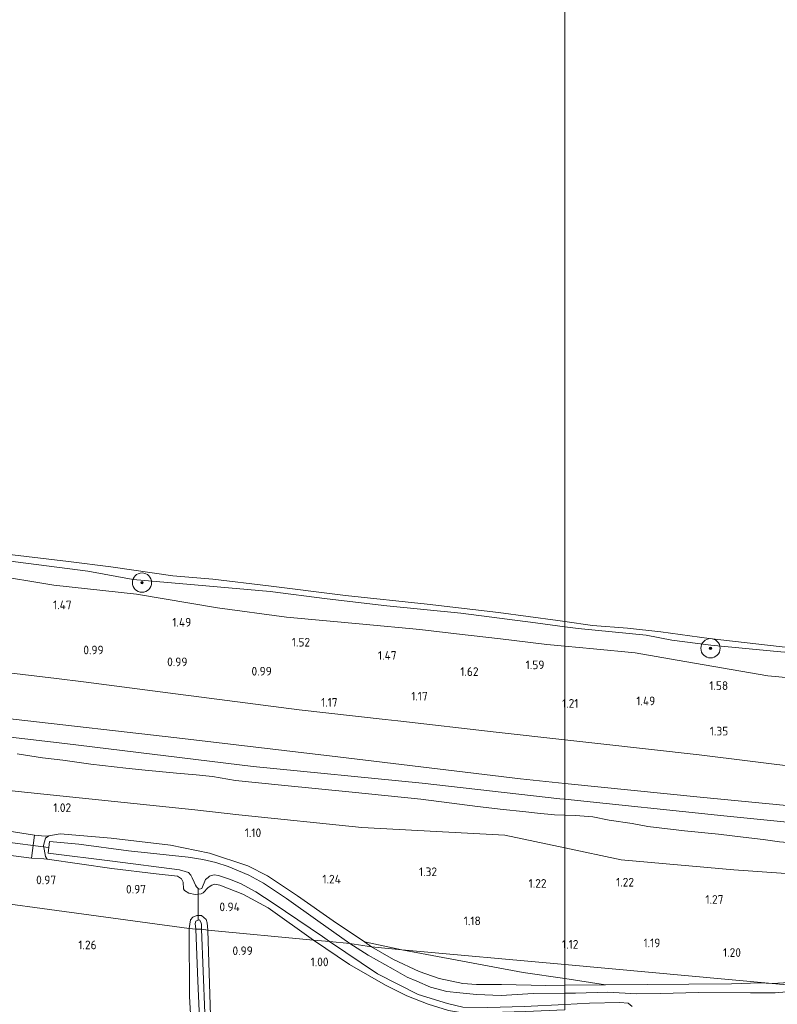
# Model space of a CAD drawing. Extents: x 126429 to 133038, y 413091 to 414846.
# Tile 177 of 256: x 129887 to 130044, y 413488 to 413693. Entities that reach past the tile are written whole.
import ezdxf
from ezdxf.enums import TextEntityAlignment as Align

# ---------------------------------------------------------------- set-up
doc = ezdxf.new("R2010")
doc.units = 0
for name, color, linetype, lineweight in [('B-ME-GR-BOOM-S', 90, 'Continuous', 25), ('B-ME-GR-GRAS-GV', 60, 'Continuous', 13), ('B-ME-GW-OPHOGING_KRUIN-G', 90, 'Continuous', 18), ('B-ME-GW-TALUD_KRUIN-G', 90, 'Continuous', 18), ('B-ME-GW-TALUD_TEEN-G', 90, 'Continuous', 18), ('B-ME-IE-TERREINAFSCHEIDING_KUNSTMATIG_HEKWERK-G', 20, 'IE-TERREINAFSCHEIDING-KUNSTMATIG', 18), ('B-ME-KW-KUNSTWERK_DUIKER-G', 170, 'Continuous', 18), ('B-ME-OB-BEKLEDING_STEEN-GV', 30, 'Continuous', 18), ('B-ME-OB-OEVERVOORZIENING-G', 7, 'Continuous', 18), ('B-ME-OG-HOOGTEPUNT-S', 7, 'Continuous', 25), ('B-ME-OG-WATER_RIVIER-GV', 130, 'Continuous', 18), ('B-ME-OG-WATER_SLOOT-G', 120, 'Continuous', 18), ('B-ME-OG-WATER_SLOOT-GV', 120, 'Continuous', 18)]:
    doc.layers.add(name, color=color, linetype=linetype, lineweight=lineweight)
doc.styles.add('NLCS-ISO-ANNOTATIVE-T18', font='NLCS-ISO.ttf', dxfattribs={"height": 1.8})
doc.linetypes.add('IE-TERREINAFSCHEIDING-KUNSTMATIG', pattern='A,4,[82,NLCS.SHX,S=0.75,R=90,X=0,Y=0],4,-2', length=10)

# ---------------------------------------------------------------- blocks, each defined once
blk = doc.blocks.new('SAL-HOOGTELABEL-SO')
at = {"color": 0, "linetype": 'ByBlock', "lineweight": -2, "style": 'NLCS-ISO-ANNOTATIVE-T18'}
blk.add_attdef('HOOGTE', text='', height=1.8, dxfattribs=at).set_placement((2.79, 0), align=Align.RIGHT)
blk = doc.blocks.new('SGR-BOOM_01-SO')
at = {"linetype": 'ByBlock', "lineweight": 18}
h = blk.add_hatch(color=0, dxfattribs=at)
h.dxf.hatch_style = 1
edge = h.paths.add_edge_path()
edge.add_arc((0, 0), 0.25, 0, 360)
at = {"color": 0, "linetype": 'ByBlock', "lineweight": 18}
for radius in [2, 0.25]:
    blk.add_circle((0, 0), radius, dxfattribs=at)

msp = doc.modelspace()

# ---------------------------------------------------------------- linework, layer by layer
at = {"layer": 'B-ME-GR-GRAS-GV'}
for points in [[(130000, 413562.7801, 1.5953), (130000, 413543.3434, 1.1716), (129985.727, 413544.931, 1.137), (129965.279, 413547.254, 1.156), (129962.669, 413547.551, 1.158), (129944.831, 413549.577, 1.174), (129922.436, 413552.473, 1.198), (129920.732, 413552.693, 1.199), (129900.041, 413555.369, 1.221), (129894.499, 413556.033, 1.194), (129858.261, 413560.376, 1.021), (129858.976, 413567.866, 0.99), (129860.479, 413583.618, 0.873), (129866.177, 413579.807, 1.488), (129880.525, 413577.615, 1.563), (129893.895, 413575.458, 1.575), (129911.071, 413573.534, 1.55), (129927.904, 413570.706, 1.575), (129942.187, 413568.821, 1.65), (129958.048, 413567.36, 1.663), (129969.839, 413566.249, 1.588), (129977.511, 413565.351, 1.575), (129986.603, 413564.263, 1.588), (129996.219, 413563.145, 1.6)], [(130000, 413566.7858, 1.1708), (130000, 413562.7801, 1.5953), (129996.219, 413563.145, 1.6), (129986.603, 413564.263, 1.588), (129977.511, 413565.351, 1.575), (129969.839, 413566.249, 1.588), (129958.048, 413567.36, 1.663), (129942.187, 413568.821, 1.65), (129927.904, 413570.706, 1.575), (129911.071, 413573.534, 1.55), (129893.895, 413575.458, 1.575), (129880.525, 413577.615, 1.563), (129866.177, 413579.807, 1.488), (129860.479, 413583.618, 0.873), (129866.902, 413582.783, 1.1), (129886.539, 413580.236, 1.125), (129900.982, 413578.315, 1.1), (129910.407, 413576.597, 1.175), (129925.472, 413575.261, 1.25), (129938.81, 413574.106, 1.125), (129950.662, 413572.572, 1.138), (129963.005, 413571.134, 1.2), (129978.398, 413569.588, 1.163), (129993.899, 413567.586, 1.188)], [(130000, 413543.3434, 1.1716), (130000, 413534.3049, 1.9343), (129990.798, 413535.255, 1.955), (129952.823, 413539.839, 1.927), (129919.474, 413543.776, 1.913), (129885.474, 413547.65, 1.89), (129857.21, 413549.368, 1.799), (129858.261, 413560.376, 1.021), (129894.499, 413556.033, 1.194), (129900.041, 413555.369, 1.221), (129920.732, 413552.693, 1.199), (129922.436, 413552.473, 1.198), (129944.831, 413549.577, 1.174), (129962.669, 413547.551, 1.158), (129965.279, 413547.254, 1.156), (129985.727, 413544.931, 1.137)], [(130216.556, 413519.666, 1.521), (130216.291, 413515.953, 1.571), (130184.804, 413517.512, 1.936), (130145.1, 413520.908, 1.913), (130106.166, 413524.198, 1.885), (130085.013, 413526.089, 1.853), (130063.861, 413527.981, 1.82), (130028.086, 413531.405, 1.871), (130000, 413534.3049, 1.9343), (130000, 413543.3434, 1.1716), (130006.791, 413542.588, 1.188), (130027.855, 413540.246, 1.239), (130049.59, 413537.521, 1.307), (130071.325, 413534.796, 1.374), (130093.472, 413532.498, 1.374), (130115.619, 413530.201, 1.374), (130137.864, 413527.954, 1.386), (130160.109, 413525.708, 1.397), (130183.374, 413523.141, 1.425), (130206.639, 413520.575, 1.453)], [(129889.888, 413523.535, 1.073), (129889.29, 413518.807, 1.186), (129883.364, 413519.565, 1.048), (129884.201, 413521.459, 0.961), (129884.363, 413523.346, 0.986), (129884.22, 413524.459, 1.023)], [(129889.888, 413523.535, 1.073), (129892.082, 413523.324, 1.061), (129892.8442, 413523.4394, 1.0639), (129892.1703, 413522.9294, 1.0113), (129891.7747, 413521.377, 0.9813), (129892.172, 413519.146, 1.122), (129892.5107, 413518.5438, 1.1755), (129891.81, 413518.645, 1.173), (129889.29, 413518.807, 1.186)], [(129905.795, 413522.945, 1.386), (129918.127, 413521.473, 1.148), (129926.244, 413519.829, 1.236), (129934.189, 413517.197, 1.211), (129938.226, 413515.107, 1.286), (129944.512, 413510.994, 1.123), (129951.911, 413505.808, 1.161), (129958.364, 413501.409, 1.198), (129959.819, 413500.388, 1.186), (129955.334, 413501.056, -0.154), (129948.7, 413505.761, -0.154), (129942.216, 413510.4, -0.154), (129937.397, 413513.582, -0.154), (129934.357, 413515.25, -0.154), (129930.113, 413517.069, -0.154), (129927.528, 413517.911, -0.154), (129924.838, 413518.505, -0.154), (129921.805, 413518.989, -0.154), (129909.404, 413520.313, -0.154), (129899.131, 413521.678, -0.154), (129892.992, 413522.271, -0.154), (129892.754, 413519.781, -0.154), (129906.097, 413518.148, -0.154), (129919.967, 413516.351, -0.154), (129921.192, 413516.039, -0.154), (129921.827, 413515.837, -0.154), (129922.332, 413515.261, -0.154), (129922.598, 413514.711, -0.154), (129923.041, 413513.795, -0.154), (129923.329, 413513.199, -0.154), (129923.541, 413512.82, -0.154), (129923.855, 413512.463, -0.154), (129924.149, 413512.323, -0.154), (129924.595, 413512.511, -0.154), (129925.416, 413514.321, -0.154), (129925.923, 413514.792, -0.154), (129926.233, 413515.027, -0.154), (129926.657, 413515.204, -0.154), (129927.159, 413515.334, -0.154), (129928.091, 413515.162, -0.154), (129930.358, 413514.449, -0.154), (129932.645, 413513.52, -0.154), (129935.821, 413511.805, -0.154), (129939.409, 413509.412, -0.154), (129949.654, 413502.493, -0.154), (129951.105, 413501.454, -0.154), (129947.773, 413501.768, 1.083), (129938.366, 413508.503, 0.973), (129933.156, 413511.326, 0.973), (129928.365, 413513.165, 1.061), (129927.355, 413513.383, 1.011), (129926.692, 413513.176, 0.973), (129925.923, 413512.719, 0.898), (129924.918, 413511.583, 0.848), (129924.493, 413511.349, 0.798), (129923.24, 413511.252, 0.711), (129921.934, 413511.497, 0.686), (129920.997, 413512.09, 0.786), (129920.853, 413512.387, 0.986), (129920.735, 413513.801, 0.973), (129920.426, 413514.499, 1.048), (129919.591, 413515.056, 1.098), (129915.18, 413515.524, 1.198), (129905.951, 413516.602, 1.223), (129892.5107, 413518.5438, 1.1755), (129892.172, 413519.146, 1.122), (129891.7747, 413521.377, 0.9813), (129892.1703, 413522.9294, 1.0113), (129892.8442, 413523.4394, 1.0639), (129895.232, 413523.801, 1.073)], [(129925.5, 413506.026, 0.754), (129925.731, 413505.374, 0.791), (129925.871, 413503.83, 1.092), (129924.583, 413504.032, -0.154), (129924.539, 413505.057, -0.154), (129924.397, 413505.468, -0.154), (129924.164, 413505.95, -0.154), (129923.857, 413505.942, -0.154), (129923.41, 413505.698, -0.154), (129923.267, 413505.233, -0.154), (129923.354, 413504.059, -0.154), (129922.004, 413504.194, 0.891), (129922.301, 413505.977, 0.679), (129922.752, 413506.506, 0.629), (129923.599, 413506.859, 0.616), (129924.533, 413506.915, 0.641), (129925.074, 413506.498, 0.704)], [(129978.769, 413487.85, -0.154), (129983.96, 413487.816, -0.154), (129991.578, 413488.023, -0.154), (130000, 413488.4233, -0.154), (130000, 413487.312, 0.8225), (129991.8, 413486.989, 0.861), (129982.234, 413486.66, 0.886), (129979.126, 413486.599, 0.698), (129975.809, 413487.143, 0.686), (129971.569, 413488.486, 0.811), (129967.175, 413490.205, 0.786), (129962.776, 413492.403, 0.723), (129955.309, 413496.737, 0.923), (129947.773, 413501.768, 1.083), (129951.105, 413501.454, -0.154), (129961.08, 413494.788, -0.154), (129969.492, 413490.488, -0.154), (129975.614, 413488.586, -0.154)], [(129978.763, 413492.785, 1.348), (129981.617, 413492.554, 1.286), (129986.842, 413492.564, 1.198), (129996.049, 413492.352, 1.323), (130000, 413492.4053, 1.2831), (130000, 413490.7468, -0.154), (129993.366, 413490.697, -0.154), (129986.724, 413490.284, -0.154), (129981.65, 413490.487, -0.154), (129978.148, 413490.829, -0.154), (129975.443, 413491.104, -0.154), (129972.108, 413492.036, -0.154), (129969.244, 413493.223, -0.154), (129967.263, 413494.103, -0.154), (129964.314, 413495.758, -0.154), (129959.127, 413498.65, -0.154), (129955.334, 413501.056, -0.154), (129959.819, 413500.388, 1.186), (129964.417, 413497.721, 1.223), (129969.701, 413495.272, 1.336), (129973.87, 413493.783, 1.348)], [(129958.364, 413501.409, 1.198), (129966.128, 413499.736, 1.211), (129959.819, 413500.388, 1.186)], [(130000, 413493.7816, 1.2227), (130000, 413492.4053, 1.2831), (129996.049, 413492.352, 1.323), (129986.842, 413492.564, 1.198), (129981.617, 413492.554, 1.286), (129978.763, 413492.785, 1.348), (129973.87, 413493.783, 1.348), (129969.701, 413495.272, 1.336), (129964.417, 413497.721, 1.223), (129959.819, 413500.388, 1.186), (129966.128, 413499.736, 1.211), (129991.338, 413495.078, 1.248)], [(130000, 413496.6806, 1.222), (130000, 413493.7816, 1.2227), (129991.338, 413495.078, 1.248), (129966.128, 413499.736, 1.211)], [(130000, 413496.6806, 1.222), (130042.988, 413492.803, 1.236), (130040.531, 413492.915, 1.261), (130034.586, 413492.698, 1.198), (130025.672, 413492.656, 1.236), (130008.436, 413492.519, 1.198), (130000, 413493.7816, 1.2227)], [(130008.436, 413492.519, 1.198), (130000, 413492.4053, 1.2831), (130000, 413493.7816, 1.2227)], [(130048.354, 413491.224, -0.154), (130043.637, 413490.865, -0.154), (130038.48, 413490.831, -0.154), (130027.701, 413490.904, -0.154), (130019.787, 413490.724, -0.154), (130014.857, 413490.63, -0.154), (130008.907, 413490.947, -0.154), (130002.155, 413490.763, -0.154), (130000, 413490.7468, -0.154), (130000, 413492.4053, 1.2831), (130008.436, 413492.519, 1.198), (130025.672, 413492.656, 1.236), (130034.586, 413492.698, 1.198), (130040.531, 413492.915, 1.261), (130042.988, 413492.803, 1.236), (130052.95, 413491.892, -0.154), (130051.831, 413491.577, -0.154)]]:
    msp.add_polyline3d(points, close=True, dxfattribs=at)
for points in [[(130057.12, 413555.237, 1.438), (130042.085, 413556.633, 1.475), (130023.268, 413559.887, 1.55), (130014.557, 413561.356, 1.55), (130005.917, 413562.209, 1.588), (130000, 413562.7801, 1.5953), (130000, 413566.7858, 1.1708), (130002.743, 413566.426, 1.163), (130016.851, 413565.022, 1.1), (130022.165, 413564.03, 1.2), (130030.245, 413562.99, 1.188), (130043.25, 413561.703, 1.175), (130051.801, 413560.976, 1.188)], [(130049.59, 413537.521, 1.307), (130027.855, 413540.246, 1.239), (130006.791, 413542.588, 1.188), (130000, 413543.3434, 1.1716), (130000, 413562.7801, 1.5953), (130005.917, 413562.209, 1.588), (130014.557, 413561.356, 1.55), (130023.268, 413559.887, 1.55), (130042.085, 413556.633, 1.475), (130057.12, 413555.237, 1.438)], [(129885.474, 413547.65, 1.89), (129919.474, 413543.776, 1.913), (129952.823, 413539.839, 1.927), (129990.798, 413535.255, 1.955), (130000, 413534.3049, 1.9343), (130000, 413527.7055, 1.8365), (129997.793, 413527.765, 1.839), (129994.276, 413528.086, 1.853), (129991.276, 413528.449, 1.853), (129987.151, 413528.851, 1.848), (129981.82, 413529.487, 1.899), (129970.051, 413531.036, 1.974), (129955.812, 413532.488, 1.992), (129941.197, 413533.952, 1.974), (129931.601, 413534.9, 1.974), (129926.853, 413535.717, 1.96), (129923.445, 413536.102, 1.936), (129919.396, 413536.431, 1.964), (129912.172, 413537.085, 1.936), (129908.854, 413537.438, 1.955), (129901.608, 413538.253, 2.011), (129898.235, 413538.764, 1.983), (129895.771, 413539.114, 1.946), (129891.536, 413539.63, 1.946), (129886.322, 413540.417, 1.923)], [(129886.322, 413540.417, 1.923), (129891.536, 413539.63, 1.946), (129895.771, 413539.114, 1.946), (129898.235, 413538.764, 1.983), (129901.608, 413538.253, 2.011), (129908.854, 413537.438, 1.955), (129912.172, 413537.085, 1.936), (129919.396, 413536.431, 1.964), (129923.445, 413536.102, 1.936), (129926.853, 413535.717, 1.96), (129931.601, 413534.9, 1.974), (129941.197, 413533.952, 1.974), (129955.812, 413532.488, 1.992), (129970.051, 413531.036, 1.974), (129981.82, 413529.487, 1.899), (129987.151, 413528.851, 1.848), (129991.276, 413528.449, 1.853), (129994.276, 413528.086, 1.853), (129997.793, 413527.765, 1.839), (130000, 413527.7055, 1.8365), (130000, 413520.8998, 1.4191), (129987.52, 413523.578, 1.462), (129957.867, 413525.128, 1.374), (129932.31, 413527.796, 1.128), (129923.162, 413528.84, 1.063), (129886.49, 413532.627, 1.058)], [(130044.512, 413522.178, 1.849), (130041.138, 413522.657, 1.843), (130036.982, 413523.148, 1.857), (130031.865, 413523.768, 1.899), (130024.786, 413524.478, 1.881), (130017.221, 413525.379, 1.839), (130013.951, 413525.984, 1.825), (130009.16, 413526.698, 1.834), (130005.776, 413527.379, 1.802), (130002.169, 413527.647, 1.834), (130000, 413527.7055, 1.8365), (130000, 413534.3049, 1.9343), (130028.086, 413531.405, 1.871), (130063.861, 413527.981, 1.82)], [(129886.49, 413532.627, 1.058), (129923.162, 413528.84, 1.063), (129932.31, 413527.796, 1.128), (129957.867, 413525.128, 1.374), (129987.52, 413523.578, 1.462), (130000, 413520.8998, 1.4191), (130000, 413496.6806, 1.222), (129966.128, 413499.736, 1.211), (129958.364, 413501.409, 1.198), (129951.911, 413505.808, 1.161), (129944.512, 413510.994, 1.123), (129938.226, 413515.107, 1.286), (129934.189, 413517.197, 1.211), (129926.244, 413519.829, 1.236), (129918.127, 413521.473, 1.148), (129905.795, 413522.945, 1.386), (129895.232, 413523.801, 1.073), (129892.8442, 413523.4394, 1.0639), (129892.082, 413523.324, 1.061), (129889.888, 413523.535, 1.073), (129884.22, 413524.459, 1.023)], [(130053.726, 413515.042, 1.379), (130035.023, 413516.364, 1.367), (130011.649, 413518.4, 1.379), (130000, 413520.8998, 1.4191), (130000, 413527.7055, 1.8365), (130002.169, 413527.647, 1.834), (130005.776, 413527.379, 1.802), (130009.16, 413526.698, 1.834), (130013.951, 413525.984, 1.825), (130017.221, 413525.379, 1.839), (130024.786, 413524.478, 1.881), (130031.865, 413523.768, 1.899), (130036.982, 413523.148, 1.857), (130041.138, 413522.657, 1.843), (130044.512, 413522.178, 1.849)], [(129883.364, 413519.565, 1.048), (129889.29, 413518.807, 1.186), (129891.81, 413518.645, 1.173), (129892.5107, 413518.5438, 1.1755), (129905.951, 413516.602, 1.223), (129915.18, 413515.524, 1.198), (129919.591, 413515.056, 1.098), (129920.426, 413514.499, 1.048), (129920.735, 413513.801, 0.973), (129920.853, 413512.387, 0.986), (129920.997, 413512.09, 0.786), (129921.934, 413511.497, 0.686), (129923.24, 413511.252, 0.711), (129924.493, 413511.349, 0.798), (129924.918, 413511.583, 0.848), (129925.923, 413512.719, 0.898), (129926.692, 413513.176, 0.973), (129927.355, 413513.383, 1.011), (129928.365, 413513.165, 1.061), (129933.156, 413511.326, 0.973), (129938.366, 413508.503, 0.973), (129947.773, 413501.768, 1.083), (129925.871, 413503.83, 1.092), (129925.731, 413505.374, 0.791), (129925.5, 413506.026, 0.754), (129925.074, 413506.498, 0.704), (129924.533, 413506.915, 0.641), (129923.599, 413506.859, 0.616), (129922.752, 413506.506, 0.629), (129922.301, 413505.977, 0.679), (129922.004, 413504.194, 0.891), (129853.78, 413513.429, 0.873)], [(130048.786, 413493.091, 1.323), (130042.988, 413492.803, 1.236), (130000, 413496.6806, 1.222), (130000, 413520.8998, 1.4191), (130011.649, 413518.4, 1.379), (130035.023, 413516.364, 1.367), (130053.726, 413515.042, 1.379)], [(129805.961, 413484.024, 0.952), (129805.755, 413496.901, 0.977), (129805.754, 413504.562, 1.127), (129805.039, 413519.427, 0.989), (129853.78, 413513.429, 0.873), (129922.004, 413504.194, 0.891), (129922.095, 413490.06, 1.023), (129923.389, 413467.276, 0.948)], [(129923.389, 413467.276, 0.948), (129922.095, 413490.06, 1.023), (129922.004, 413504.194, 0.891), (129923.354, 413504.059, -0.154), (129923.816, 413493.342, -0.154), (129924.637, 413474.457, -0.154)], [(129925.264, 413486.606, -0.154), (129924.583, 413504.032, -0.154), (129925.871, 413503.83, 1.092), (129926.411, 413486.054, 0.83)], [(129926.411, 413486.054, 0.83), (129925.871, 413503.83, 1.092), (129947.773, 413501.768, 1.083), (129955.309, 413496.737, 0.923), (129962.776, 413492.403, 0.723), (129967.175, 413490.205, 0.786), (129971.569, 413488.486, 0.811), (129975.809, 413487.143, 0.686)], [(130052.95, 413491.892, -0.154), (130042.988, 413492.803, 1.236), (130048.786, 413493.091, 1.323)], [(130000, 413488.4233, -0.154), (130005.064, 413488.664, -0.154), (130011.406, 413488.82, -0.154), (130013.112, 413488.683, -0.154), (130013.968, 413487.966, -0.154)]]:
    msp.add_polyline3d(points, dxfattribs=at)
at = {"layer": 'B-ME-GW-OPHOGING_KRUIN-G'}
for points in [[(129856.996, 413547.12, 1.819), (129896.223, 413542.586, 1.946), (129935.304, 413537.769, 1.96), (129970.331, 413534.333, 1.997), (129998.95, 413531.104, 1.969), (130000, 413530.9949, 1.9693)], [(130000, 413530.9949, 1.9693), (130032.959, 413527.57, 1.978), (130066.915, 413524.162, 1.936), (130100.118, 413520.691, 1.899), (130132.803, 413517.266, 1.96), (130165.759, 413515.346, 1.946), (130200.333, 413513.023, 1.899), (130215.952, 413511.824, 1.666), (130220.785, 413511.575, 1.895), (130227.812, 413510.926, 1.867)]]:
    msp.add_polyline3d(points, dxfattribs=at)
at = {"layer": 'B-ME-GW-TALUD_KRUIN-G'}
for points in [[(129860.479, 413583.618, 0.873), (129866.177, 413579.807, 1.488), (129880.525, 413577.615, 1.563), (129893.895, 413575.458, 1.575), (129911.071, 413573.534, 1.55), (129927.904, 413570.706, 1.575), (129942.187, 413568.821, 1.65), (129958.048, 413567.36, 1.663), (129969.839, 413566.249, 1.588), (129977.511, 413565.351, 1.575), (129986.603, 413564.263, 1.588), (129996.219, 413563.145, 1.6), (130000, 413562.7801, 1.5953)], [(130000, 413562.7801, 1.5953), (130005.917, 413562.209, 1.588), (130014.557, 413561.356, 1.55), (130023.268, 413559.887, 1.55), (130042.085, 413556.633, 1.475), (130057.12, 413555.237, 1.438), (130070.961, 413553.916, 1.588), (130089.222, 413551.928, 1.713), (130110.752, 413549.201, 1.7), (130131.953, 413546.511, 1.75), (130144.267, 413545.188, 1.688), (130155.868, 413544.229, 1.65), (130167.054, 413543.662, 1.663), (130180.125, 413542.761, 1.638), (130193.231, 413541.085, 1.775), (130205.345, 413540.118, 1.738), (130210.922, 413539.926, 1.713), (130218.141, 413539.084, 1.563), (130220.722, 413539.595, 1.7), (130227.143, 413540.347, 1.725), (130230.639, 413541.129, 1.663)], [(130000, 413534.3049, 1.9343), (129990.798, 413535.255, 1.955), (129952.823, 413539.839, 1.927), (129919.474, 413543.776, 1.913), (129885.474, 413547.65, 1.89), (129857.21, 413549.368, 1.799)], [(130000, 413527.7055, 1.8365), (129997.793, 413527.765, 1.839), (129994.276, 413528.086, 1.853), (129991.276, 413528.449, 1.853), (129987.151, 413528.851, 1.848), (129981.82, 413529.487, 1.899), (129970.051, 413531.036, 1.974), (129955.812, 413532.488, 1.992), (129941.197, 413533.952, 1.974), (129931.601, 413534.9, 1.974), (129926.853, 413535.717, 1.96), (129923.445, 413536.102, 1.936), (129919.396, 413536.431, 1.964), (129912.172, 413537.085, 1.936), (129908.854, 413537.438, 1.955), (129901.608, 413538.253, 2.011), (129898.235, 413538.764, 1.983), (129895.771, 413539.114, 1.946), (129891.536, 413539.63, 1.946), (129886.322, 413540.417, 1.923)], [(130228.106, 413514.025, 1.741), (130216.291, 413515.953, 1.571), (130184.804, 413517.512, 1.936), (130145.1, 413520.908, 1.913), (130106.166, 413524.198, 1.885), (130085.013, 413526.089, 1.853), (130063.861, 413527.981, 1.82), (130028.086, 413531.405, 1.871), (130000, 413534.3049, 1.9343)], [(130053.685, 413521.445, 1.76), (130048.716, 413521.803, 1.924), (130044.512, 413522.178, 1.849), (130041.138, 413522.657, 1.843), (130036.982, 413523.148, 1.857), (130031.865, 413523.768, 1.899), (130024.786, 413524.478, 1.881), (130017.221, 413525.379, 1.839), (130013.951, 413525.984, 1.825), (130009.16, 413526.698, 1.834), (130005.776, 413527.379, 1.802), (130002.169, 413527.647, 1.834), (130000, 413527.7055, 1.8365)]]:
    msp.add_polyline3d(points, dxfattribs=at)
at = {"layer": 'B-ME-GW-TALUD_TEEN-G'}
for points in [[(129858.261, 413560.376, 1.021), (129894.499, 413556.033, 1.194), (129900.041, 413555.369, 1.221), (129920.732, 413552.693, 1.199), (129922.436, 413552.473, 1.198), (129944.831, 413549.577, 1.174), (129962.669, 413547.551, 1.158), (129965.279, 413547.254, 1.156), (129985.727, 413544.931, 1.137), (130000, 413543.3434, 1.1716)], [(130000, 413543.3434, 1.1716), (130006.791, 413542.588, 1.188), (130027.855, 413540.246, 1.239), (130049.59, 413537.521, 1.307), (130071.325, 413534.796, 1.374), (130093.472, 413532.498, 1.374), (130115.619, 413530.201, 1.374), (130137.864, 413527.954, 1.386), (130160.109, 413525.708, 1.397), (130183.374, 413523.141, 1.425), (130206.639, 413520.575, 1.453), (130216.556, 413519.666, 1.521), (130226.225, 413519.864, 1.332), (130228.671, 413519.983, 1.374)], [(129987.52, 413523.578, 1.462), (129957.867, 413525.128, 1.374), (129932.31, 413527.796, 1.128), (129923.162, 413528.84, 1.063), (129886.49, 413532.627, 1.058), (129855.859, 413535.999, 0.873)], [(130000, 413520.8998, 1.4191), (129987.52, 413523.578, 1.462)], [(130202.478, 413500.655, 1.179), (130188.178, 413502.461, 1.304), (130174.452, 413503.838, 1.242), (130161.501, 413505.25, 1.254), (130142.897, 413506.365, 1.292), (130124.042, 413508.236, 1.292), (130101.763, 413510.348, 1.342), (130084.738, 413511.999, 1.304), (130070.067, 413513.401, 1.279), (130053.726, 413515.042, 1.379), (130035.023, 413516.364, 1.367), (130011.649, 413518.4, 1.379), (130000, 413520.8998, 1.4191)]]:
    msp.add_polyline3d(points, dxfattribs=at)
at = {"layer": 'B-ME-IE-TERREINAFSCHEIDING_KUNSTMATIG_HEKWERK-G'}
for points in [[(129891.81, 413518.645, 1.173), (129889.29, 413518.807, 1.186), (129889.888, 413523.535, 1.073), (129892.082, 413523.324, 1.061)], [(129892.082, 413523.324, 1.061), (129892.8442, 413523.4394, 1.0639), (129895.232, 413523.801, 1.073), (129905.795, 413522.945, 1.386), (129918.127, 413521.473, 1.148), (129926.244, 413519.829, 1.236), (129934.189, 413517.197, 1.211), (129938.226, 413515.107, 1.286), (129944.512, 413510.994, 1.123), (129951.911, 413505.808, 1.161), (129958.364, 413501.409, 1.198)], [(129920.853, 413512.387, 0.986), (129920.735, 413513.801, 0.973), (129920.426, 413514.499, 1.048), (129919.591, 413515.056, 1.098), (129915.18, 413515.524, 1.198), (129905.951, 413516.602, 1.223), (129892.5107, 413518.5438, 1.1755), (129891.81, 413518.645, 1.173)], [(129958.364, 413501.409, 1.198), (129966.128, 413499.736, 1.211)], [(129966.128, 413499.736, 1.211), (129991.338, 413495.078, 1.248), (130000, 413493.7816, 1.2227)], [(130000, 413493.7816, 1.2227), (130008.436, 413492.519, 1.198)]]:
    msp.add_polyline3d(points, dxfattribs=at)
at = {"layer": 'B-ME-KW-KUNSTWERK_DUIKER-G'}
for points in [[(129883.21, 413522.268, -0.154), (129892.829, 413520.988, -0.029)], [(129923.857, 413505.942, -0.154), (129923.855, 413512.463, -0.154)]]:
    msp.add_polyline3d(points, dxfattribs=at)
at = {"layer": 'B-ME-OB-BEKLEDING_STEEN-GV'}
msp.add_polyline3d([(130000, 413567.8869, 0.9), (130000, 413566.7858, 1.1708), (129993.899, 413567.586, 1.188), (129978.398, 413569.588, 1.163), (129963.005, 413571.134, 1.2), (129950.662, 413572.572, 1.138), (129938.81, 413574.106, 1.125), (129925.472, 413575.261, 1.25), (129910.407, 413576.597, 1.175), (129900.982, 413578.315, 1.1), (129886.539, 413580.236, 1.125), (129866.902, 413582.783, 1.1), (129860.479, 413583.618, 0.873), (129860.589, 413584.792, 0.9), (129879.428, 413582.427, 0.9), (129896.931, 413580.318, 0.9), (129905.716, 413579.223, 0.9), (129918.589, 413577.392, 0.9), (129926.901, 413576.69, 0.9), (129938.447, 413575.263, 0.9), (129954.449, 413573.276, 0.9), (129971.421, 413571.504, 0.9), (129986.184, 413569.739, 0.9), (129998.514, 413568.097, 0.9)], close=True, dxfattribs=at)
msp.add_polyline3d([(130051.801, 413560.976, 1.188), (130043.25, 413561.703, 1.175), (130030.245, 413562.99, 1.188), (130022.165, 413564.03, 1.2), (130016.851, 413565.022, 1.1), (130002.743, 413566.426, 1.163), (130000, 413566.7858, 1.1708), (130000, 413567.8869, 0.9), (130005.706, 413567.08, 0.9), (130012.995, 413566.505, 0.9), (130019.906, 413565.719, 0.9), (130029.928, 413564.347, 0.9), (130045.078, 413562.599, 0.9)], dxfattribs=at)
at = {"layer": 'B-ME-OB-OEVERVOORZIENING-G'}
for points in [[(130000, 413567.8869, 0.9), (129998.514, 413568.097, 0.9), (129986.184, 413569.739, 0.9), (129971.421, 413571.504, 0.9), (129954.449, 413573.276, 0.9), (129938.447, 413575.263, 0.9), (129926.901, 413576.69, 0.9), (129918.589, 413577.392, 0.9), (129905.716, 413579.223, 0.9), (129896.931, 413580.318, 0.9), (129879.428, 413582.427, 0.9), (129860.589, 413584.792, 0.9)], [(130231.148, 413546.206, 0.9), (130218.919, 413547.061, 0.9), (130211.731, 413547.663, 0.9), (130202.209, 413548.355, 0.9), (130191.234, 413549.306, 0.9), (130182.42, 413550.056, 0.9), (130169.463, 413551.012, 0.9), (130154.808, 413551.856, 0.9), (130143.476, 413553.313, 0.9), (130130.951, 413554.252, 0.9), (130120.024, 413555.396, 0.9), (130098.715, 413557.551, 0.9), (130068.627, 413560.558, 0.9), (130054.947, 413561.718, 0.9), (130045.078, 413562.599, 0.9), (130029.928, 413564.347, 0.9), (130019.906, 413565.719, 0.9), (130012.995, 413566.505, 0.9), (130005.706, 413567.08, 0.9), (130000, 413567.8869, 0.9)]]:
    msp.add_polyline3d(points, dxfattribs=at)
at = {"layer": 'B-ME-OG-WATER_RIVIER-GV'}
for points in [[(130000, 413774.912, 0.9), (130000, 413567.8869, 0.9), (129998.514, 413568.097, 0.9), (129986.184, 413569.739, 0.9), (129971.421, 413571.504, 0.9), (129954.449, 413573.276, 0.9), (129938.447, 413575.263, 0.9), (129926.901, 413576.69, 0.9), (129918.589, 413577.392, 0.9), (129905.716, 413579.223, 0.9), (129896.931, 413580.318, 0.9), (129879.428, 413582.427, 0.9), (129860.589, 413584.792, 0.9), (129880.118, 413789.388, 0.9)], [(130045.078, 413562.599, 0.9), (130029.928, 413564.347, 0.9), (130019.906, 413565.719, 0.9), (130012.995, 413566.505, 0.9), (130005.706, 413567.08, 0.9), (130000, 413567.8869, 0.9), (130000, 413774.912, 0.9), (130009.636, 413773.645, 0.9), (130027.942, 413771.737, 0.9), (130041.938, 413770.208, 0.9), (130056.777, 413768.69, 0.9)]]:
    msp.add_polyline3d(points, dxfattribs=at)
at = {"layer": 'B-ME-OG-WATER_SLOOT-G'}
for points in [[(129892.8442, 413523.4394, 1.0639), (129892.1703, 413522.9294, 1.0113), (129891.7747, 413521.377, 0.9813), (129892.172, 413519.146, 1.122), (129892.5107, 413518.5438, 1.1755)], [(129947.773, 413501.768, 1.083), (129938.366, 413508.503, 0.973), (129933.156, 413511.326, 0.973), (129928.365, 413513.165, 1.061), (129927.355, 413513.383, 1.011), (129926.692, 413513.176, 0.973), (129925.923, 413512.719, 0.898), (129924.918, 413511.583, 0.848), (129924.493, 413511.349, 0.798), (129923.24, 413511.252, 0.711), (129921.934, 413511.497, 0.686), (129920.997, 413512.09, 0.786), (129920.853, 413512.387, 0.986)], [(129922.004, 413504.194, 0.891), (129922.301, 413505.977, 0.679), (129922.752, 413506.506, 0.629), (129923.599, 413506.859, 0.616), (129924.533, 413506.915, 0.641), (129925.074, 413506.498, 0.704), (129925.5, 413506.026, 0.754), (129925.731, 413505.374, 0.791), (129925.871, 413503.83, 1.092)], [(129922.004, 413504.194, 0.891), (129922.095, 413490.06, 1.023), (129923.389, 413467.276, 0.948), (129924.576, 413445.12, 0.786), (129925.688, 413422.362, 0.723), (129926.625, 413410.133, 0.68), (129927.275, 413396.396, 0.655), (129928.037, 413379.038, 0.667), (129928.826, 413362.032, 0.667), (129929.681, 413347.292, 0.667), (129930.252, 413332.782, 0.742), (129930.778, 413323.395, 0.767), (129930.534, 413322.203, 0.705), (129930.236, 413322.002, 0.717)], [(129926.411, 413486.054, 0.83), (129925.871, 413503.83, 1.092)], [(130214.68, 413491.426, 0.58), (130200.672, 413492.566, 1.186), (130180.302, 413494.298, 1.373), (130162.628, 413495.89, 1.348), (130139.915, 413497.791, 1.273), (130120.832, 413499.551, 1.348), (130104.742, 413501.2, 1.336), (130094.095, 413501.999, 1.273), (130085.671, 413502.872, 1.173), (130081.09, 413503.343, 1.173), (130076.889, 413503.261, 1.198), (130074.116, 413502.797, 1.286), (130064.909, 413499.504, 1.323), (130058.854, 413496.066, 1.423), (130054.528, 413494.37, 1.361), (130048.786, 413493.091, 1.323), (130042.988, 413492.803, 1.236)], [(129947.773, 413501.768, 1.083), (129955.309, 413496.737, 0.923), (129962.776, 413492.403, 0.723), (129967.175, 413490.205, 0.786), (129971.569, 413488.486, 0.811), (129975.809, 413487.143, 0.686), (129979.126, 413486.599, 0.698), (129982.234, 413486.66, 0.886), (129991.8, 413486.989, 0.861), (130000, 413487.312, 0.8225)], [(129958.364, 413501.409, 1.198), (129959.819, 413500.388, 1.186)], [(129959.819, 413500.388, 1.186), (129964.417, 413497.721, 1.223), (129969.701, 413495.272, 1.336), (129973.87, 413493.783, 1.348), (129978.763, 413492.785, 1.348), (129981.617, 413492.554, 1.286), (129986.842, 413492.564, 1.198), (129996.049, 413492.352, 1.323), (130000, 413492.4053, 1.2831)], [(130042.988, 413492.803, 1.236), (130040.531, 413492.915, 1.261), (130034.586, 413492.698, 1.198), (130025.672, 413492.656, 1.236), (130008.436, 413492.519, 1.198)], [(130000, 413492.4053, 1.2831), (130008.436, 413492.519, 1.198)]]:
    msp.add_polyline3d(points, dxfattribs=at)
at = {"layer": 'B-ME-OG-WATER_SLOOT-GV'}
for points in [[(129930.113, 413517.069, -0.154), (129934.357, 413515.25, -0.154), (129937.397, 413513.582, -0.154), (129942.216, 413510.4, -0.154), (129948.7, 413505.761, -0.154), (129955.334, 413501.056, -0.154), (129951.105, 413501.454, -0.154), (129949.654, 413502.493, -0.154), (129939.409, 413509.412, -0.154), (129935.821, 413511.805, -0.154), (129932.645, 413513.52, -0.154), (129930.358, 413514.449, -0.154), (129928.091, 413515.162, -0.154), (129927.159, 413515.334, -0.154), (129926.657, 413515.204, -0.154), (129926.233, 413515.027, -0.154), (129925.923, 413514.792, -0.154), (129925.416, 413514.321, -0.154), (129924.595, 413512.511, -0.154), (129924.149, 413512.323, -0.154), (129923.855, 413512.463, -0.154), (129923.541, 413512.82, -0.154), (129923.329, 413513.199, -0.154), (129923.041, 413513.795, -0.154), (129922.598, 413514.711, -0.154), (129922.332, 413515.261, -0.154), (129921.827, 413515.837, -0.154), (129921.192, 413516.039, -0.154), (129919.967, 413516.351, -0.154), (129906.097, 413518.148, -0.154), (129892.754, 413519.781, -0.154), (129892.992, 413522.271, -0.154), (129899.131, 413521.678, -0.154), (129909.404, 413520.313, -0.154), (129921.805, 413518.989, -0.154), (129924.838, 413518.505, -0.154), (129927.528, 413517.911, -0.154)], [(129924.539, 413505.057, -0.154), (129924.583, 413504.032, -0.154), (129923.354, 413504.059, -0.154), (129923.267, 413505.233, -0.154), (129923.41, 413505.698, -0.154), (129923.857, 413505.942, -0.154), (129924.164, 413505.95, -0.154), (129924.397, 413505.468, -0.154)], [(129981.65, 413490.487, -0.154), (129986.724, 413490.284, -0.154), (129993.366, 413490.697, -0.154), (130000, 413490.7468, -0.154), (130000, 413488.4233, -0.154), (129991.578, 413488.023, -0.154), (129983.96, 413487.816, -0.154), (129978.769, 413487.85, -0.154), (129975.614, 413488.586, -0.154), (129969.492, 413490.488, -0.154), (129961.08, 413494.788, -0.154), (129951.105, 413501.454, -0.154), (129955.334, 413501.056, -0.154), (129959.127, 413498.65, -0.154), (129964.314, 413495.758, -0.154), (129967.263, 413494.103, -0.154), (129969.244, 413493.223, -0.154), (129972.108, 413492.036, -0.154), (129975.443, 413491.104, -0.154), (129978.148, 413490.829, -0.154)]]:
    msp.add_polyline3d(points, close=True, dxfattribs=at)
for points in [[(129924.637, 413474.457, -0.154), (129923.816, 413493.342, -0.154), (129923.354, 413504.059, -0.154), (129924.583, 413504.032, -0.154), (129925.264, 413486.606, -0.154)], [(130013.968, 413487.966, -0.154), (130013.112, 413488.683, -0.154), (130011.406, 413488.82, -0.154), (130005.064, 413488.664, -0.154), (130000, 413488.4233, -0.154), (130000, 413490.7468, -0.154), (130002.155, 413490.763, -0.154), (130008.907, 413490.947, -0.154), (130014.857, 413490.63, -0.154), (130019.787, 413490.724, -0.154), (130027.701, 413490.904, -0.154), (130038.48, 413490.831, -0.154), (130043.637, 413490.865, -0.154), (130048.354, 413491.224, -0.154)]]:
    msp.add_polyline3d(points, dxfattribs=at)

# ---------------------------------------------------------------- block references
at = {"layer": 'B-ME-GR-BOOM-S'}
for p in [(129912.211, 413575.955, 1.244), (130030.198, 413562.33, 1.151)]:
    msp.add_blockref('SGR-BOOM_01-SO', p, dxfattribs=at)
at = {"layer": 'B-ME-OG-HOOGTEPUNT-S'}
for p, values in [((129894.824, 413570.427, 1.466), {'HOOGTE': '1.47'}), ((129919.637, 413566.822, 1.491), {'HOOGTE': '1.49'}), ((129944.307, 413562.694, 1.516), {'HOOGTE': '1.52'}), ((129901.454, 413561.08, 0.99), {'HOOGTE': '0.99'}), ((129918.851, 413558.608, 0.99), {'HOOGTE': '0.99'}), ((129962.257, 413559.953, 1.466), {'HOOGTE': '1.47'}), ((129936.357, 413556.67, 0.99), {'HOOGTE': '0.99'}), ((129979.265, 413556.587, 1.616), {'HOOGTE': '1.62'}), ((129992.942, 413557.996, 1.59), {'HOOGTE': '1.59'}), ((130031.078, 413553.679, 1.578), {'HOOGTE': '1.58'}), ((129968.722, 413551.485, 1.166), {'HOOGTE': '1.17'}), ((130015.934, 413550.504, 1.493), {'HOOGTE': '1.49'}), ((129950.019, 413550.216, 1.17), {'HOOGTE': '1.17'}), ((130000, 413549.998, 1.212), {'HOOGTE': '1.21'}), ((130000, 413549.998, 1.212), {'HOOGTE': '1.21'}), ((130031.09, 413544.242, 1.353), {'HOOGTE': '1.35'}), ((129894.716, 413528.36, 1.016), {'HOOGTE': '1.02'}), ((129934.162, 413523.15, 1.103), {'HOOGTE': '1.10'}), ((129950.699, 413513.526, 1.243), {'HOOGTE': '1.24'}), ((129970.661, 413515.056, 1.318), {'HOOGTE': '1.32'}), ((129891.593, 413513.363, 0.966), {'HOOGTE': '0.97'}), ((129993.373, 413512.64, 1.218), {'HOOGTE': '1.22'}), ((130011.532, 413512.892, 1.222), {'HOOGTE': '1.22'}), ((129910.249, 413511.444, 0.966), {'HOOGTE': '0.97'}), ((129929.724, 413507.772, 0.94), {'HOOGTE': '0.94'}), ((130030.097, 413509.31, 1.268), {'HOOGTE': '1.27'}), ((129979.73, 413504.87, 1.178), {'HOOGTE': '1.18'}), ((129899.996, 413499.871, 1.264), {'HOOGTE': '1.26'}), ((130000, 413500, 1.119), {'HOOGTE': '1.12'}), ((130000, 413500, 1.119), {'HOOGTE': '1.12'}), ((130016.992, 413500.289, 1.185), {'HOOGTE': '1.19'}), ((129932.405, 413498.663, 0.99), {'HOOGTE': '0.99'}), ((130033.727, 413498.3, 1.198), {'HOOGTE': '1.20'}), ((129948.133, 413496.346, 1.002), {'HOOGTE': '1.00'})]:
    msp.add_blockref('SAL-HOOGTELABEL-SO', p, dxfattribs=at).add_auto_attribs(values)

doc.saveas('drawing.dxf')
